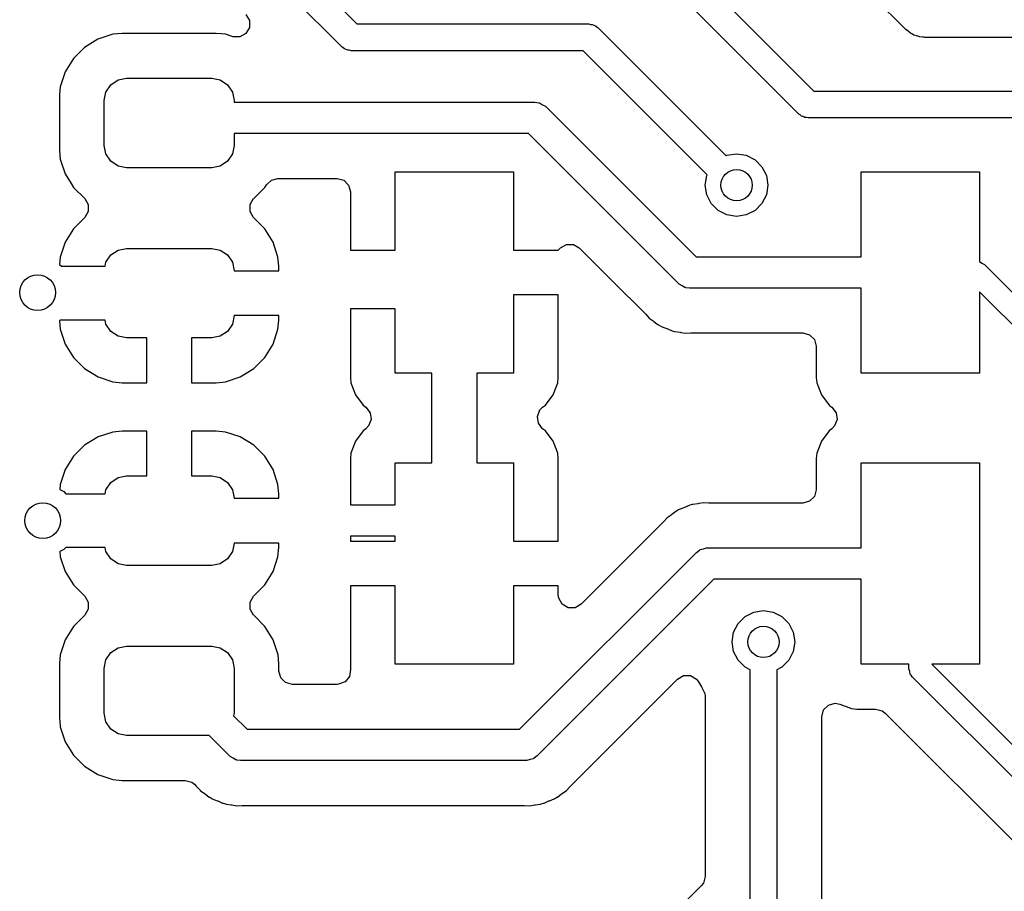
# Model space of a CAD drawing. Extents: x 44 to 146, y -87 to -25.
# Tile 18 of 40: x 75 to 86, y -50 to -40. Entities that reach past the tile are written whole.
import ezdxf

# ---------------------------------------------------------------- set-up
doc = ezdxf.new("R2010")
doc.units = 0
doc.layers.add('BLACK', color=7, linetype='CONTINUOUS')

msp = doc.modelspace()

# ---------------------------------------------------------------- linework, layer by layer
at = {"layer": 'BLACK', "linetype": 'CONTINUOUS'}
for p, q in [((81.6, -38.337868), (83.962132, -40.7)), ((83.793934, -40.956066), (81.343934, -38.506066)), ((84.987868, -40.012132), (84.075368, -39.099632)), ((78.237132, -39.325), (78.862132, -39.95)), ((78.693934, -40.206066), (77.893934, -39.406066)), ((77.62465, -39.844596), (77.663214, -39.911391)), ((77.663214, -39.988519), (77.62465, -40.055314)), ((77.663214, -39.911391), (77.663214, -39.988519)), ((78.862132, -39.95), (81.45, -39.95)), ((81.45, -39.95), (81.469075, -39.955111)), ((81.469075, -39.955111), (81.488823, -39.955111)), ((81.488823, -39.955111), (81.505925, -39.964984)), ((81.505925, -39.964984), (81.525, -39.970096)), ((81.525, -39.970096), (81.538964, -39.98406)), ((81.538964, -39.98406), (81.556066, -39.993934)), ((81.556066, -39.993934), (82.983508, -41.421376)), ((76.140202, -40.066001), (75.973666, -40.121186)), ((76.242996, -40.0555), (76.140202, -40.066001)), ((77.293004, -40.0555), (76.242996, -40.0555)), ((77.293009, -40.0555), (77.293004, -40.0555)), ((77.353736, -40.061704), (77.293009, -40.0555)), ((77.3958, -40.066001), (77.353736, -40.061704)), ((77.472424, -40.091392), (77.3958, -40.066001)), ((77.480727, -40.093878), (77.472424, -40.091392)), ((77.557855, -40.093878), (77.480727, -40.093878)), ((77.62465, -40.055314), (77.557855, -40.093878)), ((85.016459, -40.031717), (84.987868, -40.012132)), ((85.04207, -40.055065), (85.016459, -40.031717)), ((85.06157, -40.062619), (85.04207, -40.055065)), ((85.078823, -40.074438), (85.06157, -40.062619)), ((85.112558, -40.082372), (85.078823, -40.074438)), ((85.144875, -40.094892), (85.112558, -40.082372)), ((85.179382, -40.098089), (85.144875, -40.094892)), ((85.186145, -40.09968), (85.179382, -40.098089)), ((85.190296, -40.0991), (85.186145, -40.09968)), ((85.2, -40.1), (85.190296, -40.0991)), ((86.925736, -40.1), (85.2, -40.1)), ((75.824343, -40.213288), (75.700288, -40.337343)), ((75.973666, -40.121186), (75.824343, -40.213288)), ((78.711035, -40.215939), (78.693934, -40.206066)), ((78.725, -40.229904), (78.711035, -40.215939)), ((78.744074, -40.235015), (78.725, -40.229904)), ((78.761177, -40.244889), (78.744074, -40.235015)), ((78.780925, -40.244889), (78.761177, -40.244889)), ((78.8, -40.25), (78.780925, -40.244889)), ((81.387868, -40.25), (78.8, -40.25)), ((82.771376, -41.633508), (81.387868, -40.25)), ((75.700288, -40.337343), (75.608186, -40.486666)), ((75.608186, -40.486666), (75.553001, -40.653201)), ((75.553001, -40.653203), (75.544507, -40.736353)), ((75.553001, -40.653201), (75.553001, -40.653203)), ((76.06203, -40.710329), (76.116223, -40.629223)), ((76.116223, -40.629223), (76.197329, -40.57503)), ((76.197329, -40.57503), (76.293, -40.556)), ((76.293, -40.556), (77.243, -40.556)), ((77.243, -40.556), (77.338671, -40.57503)), ((77.338671, -40.57503), (77.419777, -40.629223)), ((77.419777, -40.629223), (77.47397, -40.710329)), ((75.544507, -40.736353), (75.5425, -40.755995)), ((75.5425, -40.755995), (75.5425, -41.356003)), ((76.043, -40.806), (76.06203, -40.710329)), ((77.47397, -40.710329), (77.493, -40.806)), ((83.962132, -40.7), (86.3988, -40.7)), ((76.043, -41.306), (76.043, -40.806)), ((77.493, -40.806), (77.493, -40.825)), ((77.493, -40.825), (80.85, -40.825)), ((80.85, -40.825), (80.89188, -40.830085)), ((80.89188, -40.830085), (80.896665, -40.832596)), ((80.896665, -40.832596), (80.902063, -40.832923)), ((80.902063, -40.832923), (80.933522, -40.85194)), ((80.933522, -40.85194), (80.966046, -40.869011)), ((80.966046, -40.869011), (80.969115, -40.873458)), ((80.969115, -40.873458), (80.973744, -40.876256)), ((80.973744, -40.876256), (82.647487, -42.55)), ((83.811035, -40.965939), (83.793934, -40.956066)), ((83.825, -40.979904), (83.811035, -40.965939)), ((83.844074, -40.985015), (83.825, -40.979904)), ((83.861177, -40.994889), (83.844074, -40.985015)), ((83.880925, -40.994889), (83.861177, -40.994889)), ((83.9, -41), (83.880925, -40.994889)), ((86.336668, -41), (83.9, -41)), ((80.777512, -41.175), (77.493, -41.175)), ((77.493, -41.175), (77.493, -41.306)), ((82.451256, -42.848743), (80.777512, -41.175)), ((76.06203, -41.401671), (76.043, -41.306)), ((77.493, -41.306), (77.47397, -41.401671)), ((75.5425, -41.356003), (75.549042, -41.420044)), ((75.549042, -41.420044), (75.553001, -41.458797)), ((76.116223, -41.482777), (76.06203, -41.401671)), ((77.47397, -41.401671), (77.419777, -41.482777)), ((82.983508, -41.421376), (82.991844, -41.41713)), ((82.991844, -41.41713), (83.1, -41.4)), ((83.1, -41.4), (83.208156, -41.41713)), ((83.208156, -41.41713), (83.305725, -41.466844)), ((75.553001, -41.458797), (75.608186, -41.625334)), ((76.197329, -41.53697), (76.116223, -41.482777)), ((77.419777, -41.482777), (77.338671, -41.53697)), ((83.305725, -41.466844), (83.383156, -41.544275)), ((75.608186, -41.625334), (75.674596, -41.733002)), ((76.293, -41.556), (76.197329, -41.53697)), ((77.243, -41.556), (76.293, -41.556)), ((77.338671, -41.53697), (77.243, -41.556)), ((79.29, -42.475), (79.29, -41.6)), ((79.29, -41.6), (80.61, -41.6)), ((80.61, -41.6), (80.61, -42.475)), ((82.75, -41.75), (82.76713, -41.641844)), ((82.76713, -41.641844), (82.771376, -41.633508)), ((83.383156, -41.544275), (83.43287, -41.641844)), ((83.43287, -41.641844), (83.45, -41.75)), ((84.49, -42.55), (84.49, -41.6)), ((84.49, -41.6), (85.81, -41.6)), ((85.81, -41.6), (85.81, -42.603031)), ((75.674596, -41.733002), (75.700288, -41.774656)), ((77.835717, -41.774649), (77.853215, -41.74628)), ((77.853215, -41.74628), (77.909315, -41.693351)), ((77.909315, -41.693351), (77.980032, -41.6755)), ((77.980032, -41.6755), (78.641, -41.6755)), ((78.641, -41.6755), (78.7155, -41.695462)), ((78.7155, -41.695462), (78.770038, -41.75)), ((78.770038, -41.75), (78.79, -41.8245)), ((82.76713, -41.858156), (82.75, -41.75)), ((83.45, -41.75), (83.43287, -41.858156)), ((75.700288, -41.774656), (75.826627, -41.900995)), ((77.711656, -41.898712), (77.835712, -41.774656)), ((77.835712, -41.774656), (77.835715, -41.77465)), ((77.835715, -41.77465), (77.835717, -41.774649)), ((78.79, -41.8245), (78.79, -42.475)), ((82.816844, -41.955725), (82.76713, -41.858156)), ((83.43287, -41.858156), (83.383156, -41.955725)), ((75.826627, -41.900995), (75.865191, -41.96779)), ((75.865191, -41.96779), (75.865191, -42.044918)), ((77.670808, -41.967789), (77.709372, -41.900994)), ((77.670808, -42.044917), (77.670808, -41.967789)), ((77.709372, -41.900994), (77.71165, -41.898715)), ((77.71165, -41.898715), (77.711656, -41.898712)), ((82.894275, -42.033156), (82.816844, -41.955725)), ((83.383156, -41.955725), (83.305725, -42.033156)), ((75.865191, -42.044918), (75.826627, -42.111713)), ((77.709372, -42.111712), (77.670808, -42.044917)), ((82.991844, -42.08287), (82.894275, -42.033156)), ((83.305725, -42.033156), (83.208156, -42.08287)), ((75.826627, -42.111713), (75.70068, -42.237659)), ((77.835319, -42.237659), (77.709372, -42.111712)), ((83.1, -42.1), (82.991844, -42.08287)), ((83.208156, -42.08287), (83.1, -42.1)), ((75.70068, -42.237659), (75.608642, -42.386878)), ((77.927357, -42.386878), (77.835319, -42.237659)), ((75.608642, -42.386878), (75.553494, -42.553302)), ((77.982505, -42.553303), (77.927357, -42.386878)), ((81.134489, -42.45051), (81.201284, -42.411945)), ((81.201284, -42.411945), (81.278412, -42.411945)), ((81.278412, -42.411945), (81.345205, -42.450507)), ((76.116223, -42.529223), (76.197329, -42.47503)), ((76.197329, -42.47503), (76.293, -42.456)), ((76.293, -42.456), (77.243, -42.456)), ((77.243, -42.456), (77.338671, -42.47503)), ((77.338671, -42.47503), (77.419777, -42.529223)), ((78.79, -42.475), (79.29, -42.475)), ((80.61, -42.475), (81.109999, -42.475)), ((81.109999, -42.475), (81.134489, -42.45051)), ((81.345205, -42.450507), (81.716432, -42.821734)), ((75.553492, -42.553311), (75.545014, -42.636293)), ((75.553494, -42.553302), (75.553492, -42.553311)), ((76.052946, -42.656), (76.06203, -42.610329)), ((76.06203, -42.610329), (76.116223, -42.529223)), ((77.419777, -42.529223), (77.47397, -42.610329)), ((77.47397, -42.610329), (77.493, -42.706)), ((77.992999, -42.656026), (77.982505, -42.553303)), ((82.647487, -42.55), (84.49, -42.55)), ((85.81, -42.603031), (85.81078, -42.603144)), ((85.81078, -42.603144), (85.837217, -42.620134)), ((85.837217, -42.620134), (85.864803, -42.635197)), ((75.545014, -42.636293), (75.564721, -42.656)), ((75.564721, -42.656), (76.052946, -42.656)), ((77.493, -42.706), (77.992999, -42.706)), ((77.992999, -42.706), (77.992999, -42.656026)), ((85.864803, -42.635197), (86.889803, -43.660198)), ((81.716432, -42.821734), (82.079749, -43.185051)), ((82.455883, -42.85154), (82.451256, -42.848743)), ((82.458954, -42.855989), (82.455883, -42.85154)), ((82.49149, -42.873065), (82.458954, -42.855989)), ((82.522937, -42.892076), (82.49149, -42.873065)), ((82.528332, -42.892402), (82.522937, -42.892076)), ((82.53312, -42.894915), (82.528332, -42.892402)), ((82.575, -42.9), (82.53312, -42.894915)), ((84.49, -42.9), (82.575, -42.9)), ((84.49, -43.85), (84.49, -42.9)), ((86.673, -43.802605), (85.81, -42.939605)), ((85.81, -42.939605), (85.81, -43.85)), ((81.11, -42.975), (80.61, -42.975)), ((80.61, -42.975), (80.61, -43.85)), ((81.11, -43.897822), (81.11, -42.975)), ((78.79, -43.131), (78.79, -43.897822)), ((79.29, -43.131), (78.79, -43.131)), ((79.29, -43.85), (79.29, -43.131)), ((75.552721, -43.256), (75.543904, -43.264816)), ((75.543904, -43.264816), (75.553494, -43.358696)), ((76.052946, -43.256), (75.552721, -43.256)), ((76.06203, -43.301671), (76.052946, -43.256)), ((77.493, -43.206), (77.47397, -43.301671)), ((77.993, -43.206), (77.493, -43.206)), ((77.982507, -43.358688), (77.992999, -43.255989)), ((77.992999, -43.255989), (77.993, -43.255979)), ((77.993, -43.255979), (77.993, -43.206)), ((82.079749, -43.185051), (82.085918, -43.191605)), ((82.085918, -43.191605), (82.123771, -43.234332)), ((82.123771, -43.234332), (82.170777, -43.266778)), ((82.170777, -43.266778), (82.17801, -43.2721)), ((82.17801, -43.2721), (82.210529, -43.297577)), ((75.553494, -43.358696), (75.608642, -43.525121)), ((76.116223, -43.382777), (76.06203, -43.301671)), ((76.197329, -43.43697), (76.116223, -43.382777)), ((77.419777, -43.382777), (77.338671, -43.43697)), ((77.47397, -43.301671), (77.419777, -43.382777)), ((77.927357, -43.525121), (77.982505, -43.358697)), ((77.982505, -43.358697), (77.982507, -43.358688)), ((82.210529, -43.297577), (82.222971, -43.307324)), ((82.222971, -43.307324), (82.222974, -43.307326)), ((82.222974, -43.307326), (82.229436, -43.310234)), ((82.229436, -43.310234), (82.252932, -43.323486)), ((82.252932, -43.323486), (82.25877, -43.327516)), ((82.25877, -43.327516), (82.258772, -43.327516)), ((82.258772, -43.327516), (82.258774, -43.327518)), ((82.258774, -43.327518), (82.312192, -43.347777)), ((82.312192, -43.347777), (82.320472, -43.351206)), ((82.320472, -43.351206), (82.372561, -43.37465)), ((82.372561, -43.37465), (82.379543, -43.375929)), ((82.379543, -43.375929), (82.405511, -43.383168)), ((82.405511, -43.383168), (82.412155, -43.385688)), ((82.412155, -43.385688), (82.468881, -43.392575)), ((82.468881, -43.392575), (82.477735, -43.393923)), ((82.477735, -43.393923), (82.533915, -43.404219)), ((82.533915, -43.404219), (82.590898, -43.400772)), ((82.590898, -43.400772), (82.599894, -43.4005)), ((82.599894, -43.4005), (83.840501, -43.4005)), ((83.840501, -43.4005), (83.915001, -43.420462)), ((76.293, -43.456), (76.197329, -43.43697)), ((76.518, -43.456), (76.293, -43.456)), ((76.518, -43.955999), (76.518, -43.456)), ((77.243, -43.456), (77.018, -43.456)), ((77.018, -43.456), (77.018, -43.955999)), ((77.338671, -43.43697), (77.243, -43.456)), ((83.915001, -43.420462), (83.969539, -43.475)), ((83.969539, -43.475), (83.989501, -43.5495)), ((75.608642, -43.525121), (75.70068, -43.67434)), ((77.835319, -43.67434), (77.927357, -43.525121)), ((83.989501, -43.5495), (83.989501, -43.897863)), ((75.70068, -43.67434), (75.824659, -43.798319)), ((77.71134, -43.798319), (77.835319, -43.67434)), ((75.824659, -43.798319), (75.973878, -43.890357)), ((77.562121, -43.890357), (77.71134, -43.798319)), ((75.973878, -43.890357), (76.140302, -43.945505)), ((76.140302, -43.945505), (76.140311, -43.945507)), ((76.140311, -43.945507), (76.243015, -43.955999)), ((77.292974, -43.955999), (77.395696, -43.945505)), ((77.395696, -43.945505), (77.562121, -43.890357)), ((78.79, -43.897822), (78.790001, -43.897842)), ((78.790001, -43.897842), (78.796401, -43.957377)), ((79.7, -43.85), (79.29, -43.85)), ((79.7, -44.85), (79.7, -43.85)), ((80.61, -43.85), (80.2, -43.85)), ((80.2, -43.85), (80.2, -44.85)), ((81.103598, -43.957377), (81.109998, -43.897842)), ((81.109998, -43.897842), (81.11, -43.897822)), ((83.989501, -43.897863), (83.989502, -43.897888)), ((83.989502, -43.897888), (83.995908, -43.957478)), ((85.81, -43.85), (84.49, -43.85)), ((76.243015, -43.955999), (76.518, -43.955999)), ((77.018, -43.955999), (77.292974, -43.955999)), ((78.796401, -43.957377), (78.846645, -44.092084)), ((81.053354, -44.092084), (81.103598, -43.957377)), ((83.995908, -43.957478), (83.995909, -43.957484)), ((83.995909, -43.957484), (84.046202, -44.092329)), ((78.846645, -44.092084), (78.84665, -44.092094)), ((78.84665, -44.092094), (78.932809, -44.207187)), ((80.96719, -44.207187), (81.053349, -44.092094)), ((81.053349, -44.092094), (81.053354, -44.092084)), ((84.046202, -44.092329), (84.046204, -44.092333)), ((84.046204, -44.092333), (84.132452, -44.207544)), ((78.932809, -44.207187), (78.932813, -44.207191)), ((78.932813, -44.207191), (78.964244, -44.230721)), ((78.964244, -44.230721), (79.011921, -44.291348)), ((80.877103, -44.33231), (80.905769, -44.260707)), ((80.905769, -44.260707), (80.935756, -44.23072)), ((80.935756, -44.23072), (80.967187, -44.20719)), ((80.967187, -44.20719), (80.96719, -44.207187)), ((84.132452, -44.207544), (84.132453, -44.207545)), ((84.132453, -44.207545), (84.132454, -44.207546)), ((84.132454, -44.207546), (84.141479, -44.214302)), ((84.141479, -44.214302), (84.163411, -44.230721)), ((84.163411, -44.230721), (84.211087, -44.291349)), ((79.022896, -44.367692), (78.994229, -44.439294)), ((79.011921, -44.291348), (79.022896, -44.367692)), ((80.888079, -44.408653), (80.877103, -44.33231)), ((84.222062, -44.367692), (84.193395, -44.439295)), ((84.211087, -44.291349), (84.222062, -44.367692)), ((76.243026, -44.496), (76.140303, -44.506494)), ((76.518, -44.496), (76.243026, -44.496)), ((76.518, -44.996), (76.518, -44.496)), ((77.292989, -44.496), (77.018, -44.496)), ((77.018, -44.496), (77.018, -44.996)), ((77.395688, -44.506492), (77.292989, -44.496)), ((78.932809, -44.492812), (78.84665, -44.607905)), ((78.932813, -44.492808), (78.932809, -44.492812)), ((78.964244, -44.469279), (78.932813, -44.492808)), ((78.994229, -44.439294), (78.964244, -44.469279)), ((80.935756, -44.46928), (80.888079, -44.408653)), ((80.967187, -44.492809), (80.935756, -44.46928)), ((80.96719, -44.492812), (80.967187, -44.492809)), ((81.053349, -44.607905), (80.96719, -44.492812)), ((84.132452, -44.492455), (84.046204, -44.607666)), ((84.132453, -44.492454), (84.132452, -44.492455)), ((84.163411, -44.469279), (84.132453, -44.492454)), ((84.193395, -44.439295), (84.163411, -44.469279)), ((75.973878, -44.561642), (75.824659, -44.65368)), ((76.140303, -44.506494), (75.973878, -44.561642)), ((77.395697, -44.506494), (77.395688, -44.506492)), ((77.562121, -44.561642), (77.395697, -44.506494)), ((77.71134, -44.65368), (77.562121, -44.561642)), ((78.846645, -44.607915), (78.796401, -44.742622)), ((78.84665, -44.607905), (78.846645, -44.607915)), ((81.053354, -44.607915), (81.053349, -44.607905)), ((81.103598, -44.742622), (81.053354, -44.607915)), ((84.046202, -44.60767), (83.995908, -44.742517)), ((84.046204, -44.607666), (84.046202, -44.60767)), ((75.824659, -44.65368), (75.70068, -44.777659)), ((77.835319, -44.777659), (77.71134, -44.65368)), ((75.70068, -44.777659), (75.608642, -44.926878)), ((77.927357, -44.926878), (77.835319, -44.777659)), ((78.790001, -44.802157), (78.79, -44.802177)), ((78.79, -44.802177), (78.79, -45.321)), ((78.796401, -44.742622), (78.790001, -44.802157)), ((81.109998, -44.802157), (81.103598, -44.742622)), ((81.11, -44.802177), (81.109998, -44.802157)), ((81.11, -45.725), (81.11, -44.802177)), ((83.995908, -44.742517), (83.9895, -44.802114)), ((83.9895, -44.802114), (83.9895, -45.1505)), ((75.608642, -44.926878), (75.553494, -45.093302)), ((77.982505, -45.093303), (77.927357, -44.926878)), ((79.29, -45.321), (79.29, -44.85)), ((79.29, -44.85), (79.7, -44.85)), ((80.2, -44.85), (80.61, -44.85)), ((80.61, -44.85), (80.61, -45.725)), ((84.49, -45.8), (84.49, -44.85)), ((84.49, -44.85), (85.81, -44.85)), ((85.81, -44.85), (85.81, -47.1)), ((76.116223, -45.069223), (76.197329, -45.01503)), ((76.197329, -45.01503), (76.293, -44.996)), ((76.293, -44.996), (76.518, -44.996)), ((77.018, -44.996), (77.243, -44.996)), ((77.243, -44.996), (77.338671, -45.01503)), ((77.338671, -45.01503), (77.419777, -45.069223)), ((75.553492, -45.093311), (75.547733, -45.149677)), ((75.547733, -45.149677), (75.592314, -45.172393)), ((75.553494, -45.093302), (75.553492, -45.093311)), ((76.052946, -45.196), (76.06203, -45.150329)), ((76.06203, -45.150329), (76.116223, -45.069223)), ((77.419777, -45.069223), (77.47397, -45.150329)), ((77.47397, -45.150329), (77.493, -45.246)), ((77.992999, -45.196026), (77.982505, -45.093303)), ((83.9895, -45.1505), (83.969538, -45.225)), ((75.592314, -45.172393), (75.615921, -45.196)), ((75.615921, -45.196), (76.052946, -45.196)), ((77.493, -45.246), (77.992999, -45.246)), ((77.992999, -45.246), (77.992999, -45.196026)), ((83.969538, -45.225), (83.915, -45.279538)), ((78.79, -45.321), (79.29, -45.321)), ((82.45292, -45.376522), (82.429443, -45.389762)), ((82.458769, -45.372484), (82.45292, -45.376522)), ((82.458776, -45.372481), (82.458769, -45.372484)), ((82.51218, -45.352226), (82.458776, -45.372481)), ((82.520487, -45.348785), (82.51218, -45.352226)), ((82.572561, -45.325349), (82.520487, -45.348785)), ((82.579557, -45.324067), (82.572561, -45.325349)), ((82.605505, -45.316833), (82.579557, -45.324067)), ((82.612153, -45.314312), (82.605505, -45.316833)), ((82.612158, -45.314311), (82.612153, -45.314312)), ((82.668847, -45.307427), (82.612158, -45.314311)), ((82.677739, -45.306074), (82.668847, -45.307427)), ((82.733914, -45.295781), (82.677739, -45.306074)), ((82.733915, -45.295781), (82.733914, -45.295781)), ((82.790898, -45.299228), (82.733915, -45.295781)), ((82.799894, -45.2995), (82.790898, -45.299228)), ((83.8405, -45.2995), (82.799894, -45.2995)), ((83.915, -45.279538), (83.8405, -45.2995)), ((82.323769, -45.46567), (82.28591, -45.508402)), ((82.323772, -45.465667), (82.323769, -45.46567)), ((82.370773, -45.433223), (82.323772, -45.465667)), ((82.378016, -45.427894), (82.370773, -45.433223)), ((82.422969, -45.392676), (82.378016, -45.427894)), ((82.422977, -45.392672), (82.422969, -45.392676)), ((82.429443, -45.389762), (82.422977, -45.392672)), ((82.279743, -45.514953), (81.364359, -46.430338)), ((82.28591, -45.508402), (82.279743, -45.514953)), ((78.79, -45.671), (78.79, -45.725)), ((79.29, -45.671), (78.79, -45.671)), ((79.29, -45.725), (79.29, -45.671)), ((75.615921, -45.796), (75.592314, -45.819607)), ((76.052946, -45.796), (75.615921, -45.796)), ((76.06203, -45.841671), (76.052946, -45.796)), ((77.493, -45.746), (77.47397, -45.841671)), ((77.993, -45.746), (77.493, -45.746)), ((77.982507, -45.898688), (77.992999, -45.795989)), ((77.992999, -45.795989), (77.993, -45.795979)), ((77.993, -45.795979), (77.993, -45.746)), ((78.79, -45.725), (79.29, -45.725)), ((80.61, -45.725), (81.11, -45.725)), ((82.693673, -45.820045), (82.729361, -45.811248)), ((82.729361, -45.811248), (82.764433, -45.80032)), ((82.764433, -45.80032), (82.769749, -45.801294)), ((82.769749, -45.801294), (82.775, -45.8)), ((82.775, -45.8), (84.49, -45.8)), ((75.592314, -45.819607), (75.547735, -45.842321)), ((75.547735, -45.842321), (75.553494, -45.898696)), ((75.553494, -45.898696), (75.608642, -46.065121)), ((76.116223, -45.922777), (76.06203, -45.841671)), ((76.197329, -45.97697), (76.116223, -45.922777)), ((77.419777, -45.922777), (77.338671, -45.97697)), ((77.47397, -45.841671), (77.419777, -45.922777)), ((77.927357, -46.065121), (77.982505, -45.898697)), ((77.982505, -45.898697), (77.982507, -45.898688)), ((80.677512, -47.825), (82.651256, -45.851257)), ((82.651256, -45.851257), (82.684465, -45.825239)), ((82.684465, -45.825239), (82.689625, -45.82363)), ((82.689625, -45.82363), (82.693673, -45.820045)), ((76.293, -45.996), (76.197329, -45.97697)), ((77.243, -45.996), (76.293, -45.996)), ((77.338671, -45.97697), (77.243, -45.996)), ((75.608642, -46.065121), (75.70068, -46.21434)), ((77.835319, -46.21434), (77.927357, -46.065121)), ((75.70068, -46.21434), (75.826627, -46.340287)), ((77.709373, -46.340287), (77.835319, -46.21434)), ((79.29, -46.225), (78.79, -46.225)), ((78.79, -46.225), (78.79, -47.147822)), ((79.29, -47.1), (79.29, -46.225)), ((81.11, -46.225), (80.61, -46.225)), ((80.61, -46.225), (80.61, -47.1)), ((82.847487, -46.15), (80.873744, -48.123744)), ((81.11, -46.324979), (81.11, -46.225)), ((84.49, -46.15), (82.847487, -46.15)), ((84.49, -47.1), (84.49, -46.15)), ((75.826627, -46.340287), (75.865191, -46.407082)), ((77.670809, -46.407082), (77.709373, -46.340287)), ((81.115077, -46.363543), (81.11, -46.324979)), ((81.153641, -46.430338), (81.115077, -46.363543)), ((75.865191, -46.407082), (75.865191, -46.48421)), ((77.670809, -46.48421), (77.670809, -46.407082)), ((81.220436, -46.468902), (81.153641, -46.430338)), ((81.297564, -46.468902), (81.220436, -46.468902)), ((81.364359, -46.430338), (81.297564, -46.468902)), ((75.826627, -46.551005), (75.700288, -46.677343)), ((75.865191, -46.48421), (75.826627, -46.551005)), ((77.709373, -46.551005), (77.670809, -46.48421)), ((77.711656, -46.553288), (77.709373, -46.551005)), ((77.835712, -46.677344), (77.711656, -46.553288)), ((83.116844, -46.644275), (83.194275, -46.566844)), ((83.194275, -46.566844), (83.291844, -46.51713)), ((83.291844, -46.51713), (83.4, -46.5)), ((83.4, -46.5), (83.508156, -46.51713)), ((83.508156, -46.51713), (83.605725, -46.566844)), ((83.605725, -46.566844), (83.683156, -46.644275)), ((75.700288, -46.677343), (75.608186, -46.826666)), ((77.927814, -46.826666), (77.835712, -46.677344)), ((83.06713, -46.741844), (83.116844, -46.644275)), ((83.683156, -46.644275), (83.73287, -46.741844)), ((83.05, -46.85), (83.06713, -46.741844)), ((83.73287, -46.741844), (83.75, -46.85)), ((75.608186, -46.826666), (75.553001, -46.993201)), ((76.116223, -46.969223), (76.197329, -46.91503)), ((76.197329, -46.91503), (76.293, -46.896)), ((76.293, -46.896), (77.243, -46.896)), ((77.243, -46.896), (77.338671, -46.91503)), ((77.338671, -46.91503), (77.419777, -46.969223)), ((77.982999, -46.993203), (77.927814, -46.826666)), ((83.06713, -46.958156), (83.05, -46.85)), ((83.75, -46.85), (83.73287, -46.958156)), ((75.553001, -46.993203), (75.542829, -47.092777)), ((75.553001, -46.993201), (75.553001, -46.993202)), ((75.553001, -46.993202), (75.553001, -46.993203)), ((76.06203, -47.050329), (76.116223, -46.969223)), ((77.419777, -46.969223), (77.47397, -47.050329)), ((77.993499, -47.095992), (77.982999, -46.993203)), ((83.116844, -47.055725), (83.06713, -46.958156)), ((83.73287, -46.958156), (83.683156, -47.055725)), ((75.542829, -47.092777), (75.5425, -47.095995)), ((75.5425, -47.095995), (75.5425, -47.696003)), ((76.043, -47.146), (76.06203, -47.050329)), ((77.47397, -47.050329), (77.493, -47.146)), ((77.993499, -47.095996), (77.993499, -47.095992)), ((77.993499, -47.1755), (77.993499, -47.095996)), ((80.61, -47.1), (79.29, -47.1)), ((83.194275, -47.133156), (83.116844, -47.055725)), ((83.25, -47.161549), (83.194275, -47.133156)), ((83.605725, -47.133156), (83.55, -47.161549)), ((83.683156, -47.055725), (83.605725, -47.133156)), ((85.023, -47.1), (84.49, -47.1)), ((85.023, -47.15), (85.023, -47.1)), ((85.81, -47.1), (85.279606, -47.1)), ((85.279606, -47.1), (86.973005, -48.7934)), ((76.043, -47.646), (76.043, -47.146)), ((77.493, -47.146), (77.493, -47.646)), ((78.013461, -47.25), (77.993499, -47.1755)), ((78.779377, -47.235781), (78.730981, -47.295836)), ((78.791262, -47.159575), (78.779377, -47.235781)), ((78.79, -47.147822), (78.790001, -47.147847)), ((78.790001, -47.147847), (78.791262, -47.159575)), ((82.440712, -47.264588), (82.507505, -47.226026)), ((82.507505, -47.226026), (82.584633, -47.226026)), ((82.584633, -47.226026), (82.651428, -47.26459)), ((83.25, -49.737868), (83.25, -47.161549)), ((83.55, -47.161549), (83.55, -49.8)), ((85.031854, -47.180156), (85.023, -47.15)), ((85.038535, -47.210865), (85.031854, -47.180156)), ((85.04238, -47.216001), (85.038535, -47.210865)), ((85.043161, -47.218661), (85.04238, -47.216001)), ((85.046604, -47.221644), (85.043161, -47.218661)), ((85.060197, -47.239803), (85.046604, -47.221644)), ((86.830598, -49.010203), (85.060197, -47.239803)), ((78.067999, -47.304538), (78.013461, -47.25)), ((78.142499, -47.3245), (78.067999, -47.304538)), ((78.643116, -47.3245), (78.142499, -47.3245)), ((78.659041, -47.323646), (78.643116, -47.3245)), ((78.730981, -47.295836), (78.659041, -47.323646)), ((81.245241, -48.460058), (82.440712, -47.264588)), ((82.651428, -47.26459), (82.675106, -47.295448)), ((82.675106, -47.295448), (82.708139, -47.352661)), ((82.708139, -47.352661), (82.708142, -47.352666)), ((82.708142, -47.352666), (82.711226, -47.356091)), ((82.711226, -47.356091), (82.712624, -47.358835)), ((82.712624, -47.358835), (82.712731, -47.358982)), ((82.712731, -47.358982), (82.712707, -47.358998)), ((82.712707, -47.358998), (82.746243, -47.424812)), ((82.746243, -47.424812), (82.7495, -47.455794)), ((82.7495, -47.455794), (82.7495, -49.468835)), ((84.070462, -47.610357), (84.125, -47.555819)), ((84.125, -47.555819), (84.1995, -47.535857)), ((84.1995, -47.535857), (84.251569, -47.545251)), ((84.251569, -47.545251), (84.382517, -47.594091)), ((76.06203, -47.741671), (76.043, -47.646)), ((77.493, -47.646), (77.487373, -47.674285)), ((77.487373, -47.674285), (77.638088, -47.825)), ((84.0505, -47.684857), (84.070462, -47.610357)), ((84.0505, -49.7623), (84.0505, -47.684857)), ((84.382517, -47.594091), (84.442114, -47.600499)), ((84.442114, -47.600499), (84.442118, -47.600499)), ((84.442118, -47.600499), (84.442127, -47.6005)), ((84.442127, -47.6005), (84.651361, -47.600499)), ((84.651361, -47.600499), (84.725861, -47.620461)), ((84.725861, -47.620461), (84.756721, -47.64414)), ((84.756721, -47.64414), (86.416074, -49.303493)), ((75.5425, -47.696003), (75.551717, -47.786226)), ((75.551717, -47.786226), (75.553001, -47.798797)), ((76.116223, -47.822777), (76.06203, -47.741671)), ((75.553001, -47.798797), (75.608186, -47.965334)), ((76.197329, -47.87697), (76.116223, -47.822777)), ((76.293, -47.896), (76.197329, -47.87697)), ((77.214112, -47.896), (76.293, -47.896)), ((77.441856, -48.123744), (77.214112, -47.896)), ((77.638088, -47.825), (80.677512, -47.825)), ((75.608186, -47.965334), (75.700288, -48.114656)), ((75.700288, -48.114656), (75.824344, -48.238712)), ((77.446484, -48.126541), (77.441856, -48.123744)), ((80.873744, -48.123744), (80.840534, -48.149762)), ((77.449554, -48.130989), (77.446484, -48.126541)), ((77.482077, -48.148059), (77.449554, -48.130989)), ((77.513537, -48.167077), (77.482077, -48.148059)), ((77.518934, -48.167403), (77.513537, -48.167077)), ((77.52372, -48.169915), (77.518934, -48.167403)), ((77.5656, -48.175), (77.52372, -48.169915)), ((80.75, -48.175), (77.5656, -48.175)), ((80.75525, -48.173705), (80.75, -48.175)), ((80.760566, -48.17468), (80.75525, -48.173705)), ((80.79564, -48.16375), (80.760566, -48.17468)), ((80.831327, -48.154955), (80.79564, -48.16375)), ((80.835373, -48.151369), (80.831327, -48.154955)), ((80.840534, -48.149762), (80.835373, -48.151369)), ((75.824344, -48.238712), (75.973666, -48.330814)), ((75.973666, -48.330814), (76.140203, -48.385999)), ((76.140203, -48.385999), (76.242991, -48.3965)), ((76.242991, -48.3965), (76.94508, -48.396499)), ((76.94508, -48.396499), (77.01958, -48.416461)), ((77.01958, -48.416461), (77.050439, -48.44014)), ((77.050439, -48.44014), (77.070341, -48.460042)), ((77.070341, -48.460042), (77.07651, -48.466596)), ((77.07651, -48.466596), (77.11257, -48.5073)), ((77.11257, -48.5073), (77.114371, -48.509332)), ((77.114371, -48.509332), (77.161379, -48.541779)), ((77.161379, -48.541779), (77.168604, -48.547095)), ((77.168604, -48.547095), (77.193709, -48.566764)), ((81.102028, -48.582326), (81.146992, -48.547097)), ((81.146992, -48.547097), (81.154214, -48.541782)), ((81.154214, -48.541782), (81.201229, -48.509332)), ((81.201229, -48.509332), (81.239105, -48.466577)), ((81.239105, -48.466577), (81.245241, -48.460058)), ((77.193709, -48.566764), (77.213569, -48.582324)), ((77.213569, -48.582324), (77.21357, -48.582325)), ((77.21357, -48.582325), (77.213571, -48.582325)), ((77.213571, -48.582325), (77.213572, -48.582326)), ((77.213572, -48.582326), (77.220045, -48.585239)), ((77.220045, -48.585239), (77.243536, -48.598488)), ((77.243536, -48.598488), (77.249374, -48.602518)), ((77.249374, -48.602518), (77.302785, -48.622774)), ((77.302785, -48.622774), (77.311063, -48.626203)), ((77.311063, -48.626203), (77.363161, -48.64965)), ((77.363161, -48.64965), (77.370143, -48.650929)), ((77.370143, -48.650929), (77.396111, -48.658168)), ((77.396111, -48.658168), (77.402755, -48.660688)), ((77.402755, -48.660688), (77.459481, -48.667575)), ((77.459481, -48.667575), (77.468335, -48.668923)), ((77.468335, -48.668923), (77.524515, -48.679219)), ((80.791085, -48.679219), (80.847273, -48.668922)), ((80.847273, -48.668922), (80.856116, -48.667575)), ((80.856116, -48.667575), (80.912845, -48.660688)), ((80.912845, -48.660688), (80.919474, -48.658173)), ((80.919474, -48.658173), (80.945467, -48.650927)), ((80.945467, -48.650927), (80.952439, -48.64965)), ((80.952439, -48.64965), (81.004545, -48.626198)), ((81.004545, -48.626198), (81.012797, -48.62278)), ((81.012797, -48.62278), (81.066226, -48.602518)), ((81.066226, -48.602518), (81.072063, -48.598488)), ((81.072063, -48.598488), (81.095551, -48.58524)), ((81.095551, -48.58524), (81.102028, -48.582326)), ((77.524515, -48.679219), (77.581504, -48.675771)), ((77.581504, -48.675771), (77.5905, -48.6755)), ((77.5905, -48.6755), (80.7251, -48.6755)), ((80.7251, -48.6755), (80.734095, -48.675771)), ((80.734095, -48.675771), (80.791085, -48.679219)), ((82.729538, -49.543335), (82.705859, -49.574194)), ((82.7495, -49.468835), (82.729538, -49.543335)), ((82.705859, -49.574194), (81.202434, -51.077618))]:
    msp.add_line(p, q, dxfattribs=at)
at = {"layer": 'BLACK'}
for centre, radius in [((83.1, -41.75), 0.175), ((75.3, -42.95), 0.2), ((75.3572, -45.496), 0.2), ((83.4, -46.85), 0.175)]:
    msp.add_circle(centre, radius, dxfattribs=at)

doc.saveas('drawing.dxf')
